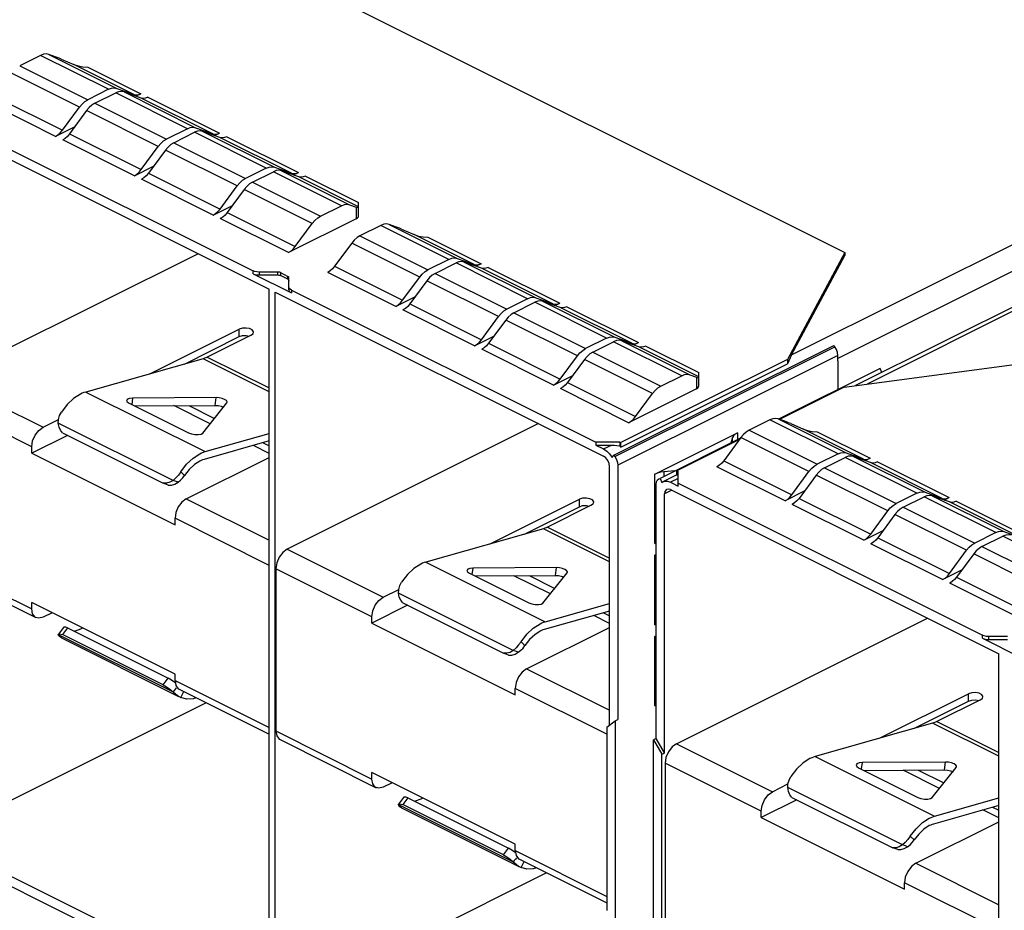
# Paper-space layout '005_EXP_CORICANT_PE_DRAWING_3_3' of a CAD drawing. Header units: millimetres. Extents: x 6 to 413, y 7 to 290.
# Tile 13 of 46: x 157 to 174, y 192 to 208. Entities that reach past the tile are written whole.
import ezdxf

# ---------------------------------------------------------------- set-up
doc = ezdxf.new("R2010")
doc.units = ezdxf.units.MM
doc.header["$LTSCALE"] = 23.1
doc.layers.add('2X6_SFP28_119A00000356A_BL437', color=7, linetype='CONTINUOUS')
doc.layers.add('2X6_SFP28_119A00000356A_BL452', color=7, linetype='CONTINUOUS')

# ---------------------------------------------------------------- blocks, each defined once
blk = doc.blocks.new('2X6_SFP28_119A00000356A_BL437', base_point=(162.4, 209.213))
at = {"layer": '2X6_SFP28_119A00000356A_BL437', "color": 7, "linetype": 'Continuous'}
for p, q in [((137.973, 220.171), (171.347, 203.484)), ((170.4, 201.664), (188, 210.464)), ((188.212, 210.098), (171.222, 201.603)), ((157.056, 206.991), (156.685, 206.806)), ((158.265, 206.387), (157.056, 206.991)), ((157.203, 207.008), (158.412, 206.403)), ((157.318, 206.966), (157.203, 207.008)), ((156.685, 206.806), (157.895, 206.201)), ((157.424, 206.924), (157.65, 206.827)), ((158.715, 206.295), (157.65, 206.827)), ((157.748, 206.071), (156.539, 206.676)), ((157.894, 206.78), (158.837, 206.308)), ((158.265, 206.387), (157.895, 206.201)), ((158.022, 206.138), (158.393, 206.323)), ((159.665, 205.687), (158.393, 206.323)), ((158.412, 206.403), (158.715, 206.295)), ((158.539, 206.34), (159.812, 205.703)), ((158.843, 206.231), (158.539, 206.34)), ((158.837, 206.308), (158.749, 206.264)), ((157.323, 205.551), (156.114, 206.156)), ((156.235, 206.264), (157.444, 205.659)), ((157.843, 206.169), (157.895, 206.201)), ((158.022, 206.138), (159.295, 205.501)), ((160.116, 205.595), (158.843, 206.231)), ((158.964, 206.245), (160.237, 205.608)), ((157.444, 205.659), (157.748, 206.071)), ((157.875, 206.008), (157.572, 205.595)), ((157.921, 206.061), (157.875, 206.008)), ((159.148, 205.371), (157.875, 206.008)), ((155.18, 205.803), (161.12, 202.834)), ((155.468, 205.842), (160.832, 203.16)), ((157.665, 205.723), (157.323, 205.551)), ((157.572, 205.595), (158.845, 204.959)), ((159.665, 205.687), (159.295, 205.501)), ((159.422, 205.437), (159.793, 205.623)), ((161.065, 204.986), (159.793, 205.623)), ((159.812, 205.703), (160.116, 205.595)), ((159.939, 205.64), (161.212, 205.003)), ((160.243, 205.531), (159.939, 205.64)), ((160.149, 205.564), (160.237, 205.608)), ((158.723, 204.851), (157.45, 205.488)), ((159.243, 205.469), (159.295, 205.501)), ((159.422, 205.437), (160.695, 204.801)), ((161.516, 204.895), (160.243, 205.531)), ((160.364, 205.545), (161.637, 204.908)), ((158.845, 204.959), (159.148, 205.371)), ((159.276, 205.308), (158.972, 204.895)), ((159.321, 205.361), (159.276, 205.308)), ((160.548, 204.671), (159.276, 205.308)), ((158.723, 204.851), (159.065, 205.023)), ((158.972, 204.895), (160.245, 204.259)), ((161.065, 204.986), (160.695, 204.801)), ((160.822, 204.737), (161.193, 204.923)), ((162.402, 204.318), (161.193, 204.923)), ((161.212, 205.003), (161.516, 204.895)), ((161.339, 204.94), (162.548, 204.335)), ((161.643, 204.831), (161.339, 204.94)), ((161.549, 204.864), (161.637, 204.908)), ((160.123, 204.151), (158.85, 204.788)), ((160.643, 204.769), (160.695, 204.801)), ((160.822, 204.737), (162.031, 204.133)), ((162.708, 204.298), (161.643, 204.831)), ((161.765, 204.845), (162.708, 204.373)), ((160.245, 204.259), (160.548, 204.671)), ((160.676, 204.608), (160.372, 204.195)), ((160.721, 204.661), (160.676, 204.608)), ((161.885, 204.003), (160.676, 204.608)), ((162.708, 204.138), (162.708, 204.373)), ((160.123, 204.151), (160.466, 204.323)), ((160.372, 204.195), (161.581, 203.591)), ((162.031, 204.133), (162.402, 204.318)), ((162.548, 204.335), (162.664, 204.294)), ((162.664, 204.294), (162.664, 204.085)), ((161.459, 203.483), (160.25, 204.088)), ((162.664, 204.085), (161.459, 203.483)), ((161.581, 203.591), (161.885, 204.003)), ((163.102, 203.968), (162.731, 203.783)), ((164.311, 203.364), (163.102, 203.968)), ((163.248, 203.985), (164.458, 203.38)), ((163.364, 203.944), (163.248, 203.985)), ((163.47, 203.901), (163.696, 203.804)), ((162.585, 203.653), (162.281, 203.241)), ((163.794, 203.049), (162.585, 203.653)), ((162.731, 203.783), (163.94, 203.178)), ((164.761, 203.272), (163.696, 203.804)), ((163.939, 203.757), (164.883, 203.286)), ((171.347, 203.484), (170.33, 201.586)), ((171.347, 203.484), (171.347, 203.431)), ((159.856, 203.465), (155.393, 201.234)), ((164.311, 203.364), (163.94, 203.178)), ((164.068, 203.115), (164.438, 203.3)), ((165.711, 202.664), (164.438, 203.3)), ((164.458, 203.38), (164.761, 203.272)), ((164.585, 203.317), (165.858, 202.68)), ((164.889, 203.208), (164.585, 203.317)), ((170.4, 201.664), (171.347, 203.431)), ((160.832, 203.107), (160.832, 203.16)), ((160.938, 203.138), (160.938, 203.086)), ((161.275, 203.138), (160.938, 203.138)), ((161.275, 203.086), (161.275, 203.138)), ((161.318, 203.13), (161.318, 203.077)), ((161.318, 203.13), (161.452, 203.062)), ((163.369, 202.528), (162.159, 203.133)), ((162.281, 203.241), (163.49, 202.636)), ((163.889, 203.146), (163.94, 203.178)), ((164.883, 203.286), (164.795, 203.242)), ((166.161, 202.572), (164.889, 203.208)), ((165.01, 203.222), (166.283, 202.586)), ((160.832, 203.107), (161.514, 202.767)), ((160.938, 203.086), (161.275, 203.086)), ((161.452, 203.009), (161.318, 203.077)), ((161.452, 203.009), (161.452, 203.062)), ((161.47, 202.82), (161.47, 203.041)), ((163.49, 202.636), (163.794, 203.049)), ((163.921, 202.985), (163.618, 202.573)), ((163.967, 203.039), (163.921, 202.985)), ((165.194, 202.349), (163.921, 202.985)), ((164.068, 203.115), (165.34, 202.478)), ((161.12, 190.103), (161.12, 202.834)), ((161.226, 190.05), (161.226, 202.781)), ((161.226, 202.781), (167.06, 199.864)), ((161.514, 202.819), (161.514, 202.767)), ((161.514, 202.819), (166.922, 200.115)), ((163.711, 202.7), (163.369, 202.528)), ((165.711, 202.664), (165.34, 202.478)), ((165.468, 202.415), (165.838, 202.6)), ((167.111, 201.964), (165.838, 202.6)), ((165.858, 202.68), (166.161, 202.572)), ((165.985, 202.617), (167.258, 201.98)), ((166.289, 202.508), (165.985, 202.617)), ((164.769, 201.828), (163.496, 202.465)), ((163.618, 202.573), (164.89, 201.936)), ((165.289, 202.446), (165.34, 202.478)), ((166.195, 202.542), (166.283, 202.586)), ((167.561, 201.872), (166.289, 202.508)), ((166.41, 202.522), (167.683, 201.886)), ((164.89, 201.936), (165.194, 202.349)), ((165.321, 202.285), (165.018, 201.873)), ((165.367, 202.339), (165.321, 202.285)), ((166.594, 201.648), (165.321, 202.285)), ((165.468, 202.415), (166.74, 201.778)), ((159, 201.33), (160.584, 202.122)), ((160.584, 201.99), (160.584, 202.122)), ((159.611, 201.503), (160.584, 201.99)), ((160.796, 202.016), (160.019, 201.627)), ((164.769, 201.828), (165.111, 202)), ((167.111, 201.964), (166.74, 201.778)), ((166.868, 201.715), (167.239, 201.9)), ((168.448, 201.295), (167.239, 201.9)), ((167.258, 201.98), (167.561, 201.872)), ((167.385, 201.917), (168.594, 201.312)), ((167.689, 201.808), (167.385, 201.917)), ((166.169, 201.128), (164.896, 201.765)), ((165.018, 201.873), (166.29, 201.236)), ((166.689, 201.746), (166.74, 201.778)), ((167.243, 199.881), (171.15, 201.835)), ((167.26, 199.858), (171.167, 201.811)), ((167.595, 201.842), (167.683, 201.886)), ((168.754, 201.275), (167.689, 201.808)), ((167.81, 201.822), (168.754, 201.35)), ((171.167, 201.811), (171.15, 201.835)), ((159.945, 201.598), (157.858, 201.005)), ((161.12, 201.011), (159.945, 201.598)), ((160.019, 201.627), (161.12, 201.077)), ((166.29, 201.236), (166.594, 201.648)), ((166.721, 201.585), (166.418, 201.173)), ((166.767, 201.638), (166.721, 201.585)), ((167.931, 200.98), (166.721, 201.585)), ((166.868, 201.715), (168.077, 201.11)), ((171.222, 201.655), (167.315, 199.702)), ((170.33, 201.586), (167.367, 200.105)), ((170.33, 201.586), (170.33, 201.506)), ((171.222, 201.56), (171.222, 201.655)), ((171.222, 201.56), (171.222, 201.052)), ((167.367, 200.024), (170.33, 201.506)), ((155.393, 201.234), (157.1, 200.38)), ((166.169, 201.128), (166.511, 201.3)), ((168.077, 201.11), (168.448, 201.295)), ((168.594, 201.312), (168.71, 201.271)), ((168.71, 201.271), (168.71, 201.063)), ((168.754, 201.116), (168.754, 201.35)), ((167.505, 200.46), (166.296, 201.065)), ((166.418, 201.173), (167.627, 200.568)), ((168.71, 201.063), (167.505, 200.46)), ((156.899, 200.033), (155.191, 200.887)), ((157.858, 201.005), (159.98, 199.945)), ((158.692, 200.899), (158.677, 200.783)), ((160.177, 200.907), (158.692, 200.899)), ((160.158, 200.767), (160.177, 200.907)), ((167.627, 200.568), (167.931, 200.98)), ((158.63, 200.807), (159.685, 200.279)), ((158.724, 200.759), (160.158, 200.767)), ((160.068, 200.44), (159.422, 200.763)), ((159.69, 200.765), (160.146, 200.537)), ((159.937, 200.276), (160.366, 200.812)), ((160.366, 200.812), (160.372, 200.825)), ((157.1, 200.38), (157.375, 200.517)), ((159.41, 199.433), (157.371, 200.453)), ((165.902, 200.443), (161.438, 198.211)), ((157.533, 200.235), (156.899, 199.919)), ((157.446, 200.279), (159.236, 199.384)), ((159.98, 199.945), (161.12, 200.269)), ((167.971, 199.545), (169.437, 200.278)), ((169.353, 200.198), (169.319, 200.1)), ((169.353, 200.117), (169.353, 200.198)), ((169.437, 200.278), (169.437, 200.159)), ((156.899, 199.919), (156.899, 200.033)), ((161.12, 200.135), (159.961, 199.805)), ((161.12, 199.914), (160.839, 200.055)), ((161.012, 200.104), (161.12, 200.05)), ((166.922, 200.115), (166.922, 200.063)), ((167.346, 200.115), (166.922, 200.115)), ((166.922, 200.063), (167.061, 199.993)), ((166.922, 200.063), (167.198, 200.063)), ((167.06, 199.994), (167.198, 200.063)), ((167.346, 200.115), (167.346, 200.046)), ((167.346, 200.115), (167.367, 200.105)), ((167.367, 200.024), (167.367, 200.105)), ((156.899, 199.919), (159.445, 198.646)), ((159.646, 199.107), (161.12, 199.844)), ((167.211, 199.841), (167.243, 199.881)), ((167.243, 199.881), (167.26, 199.858)), ((167.166, 195.084), (167.166, 199.681)), ((167.315, 199.702), (167.315, 195.181)), ((159.616, 199.522), (159.548, 199.589)), ((167.971, 198.311), (167.971, 199.545)), ((168.327, 199.604), (168.131, 199.587)), ((168.131, 199.587), (168.131, 199.506)), ((159.325, 199.352), (159.236, 199.384)), ((159.646, 199.107), (161.12, 198.37)), ((165.045, 198.307), (166.63, 199.099)), ((166.63, 198.967), (166.63, 199.099)), ((165.657, 198.48), (166.63, 198.967)), ((166.842, 198.993), (166.065, 198.604)), ((159.445, 198.646), (159.445, 198.76)), ((161.12, 197.922), (159.445, 198.76)), ((165.991, 198.575), (163.904, 197.983)), ((167.166, 197.988), (165.991, 198.575)), ((166.065, 198.604), (167.166, 198.054)), ((167.971, 198.311), (167.993, 198.32)), ((161.438, 198.211), (163.146, 197.357)), ((167.971, 198.103), (167.993, 198.114)), ((167.993, 198.112), (167.971, 198.103)), ((167.971, 196.869), (167.971, 198.103)), ((155.191, 198.002), (156.899, 197.148)), ((163.904, 197.983), (166.025, 196.922)), ((164.738, 197.876), (164.722, 197.76)), ((166.222, 197.884), (164.738, 197.876)), ((166.204, 197.744), (166.222, 197.884)), ((155.265, 197.848), (156.973, 196.994)), ((161.237, 197.864), (161.237, 194.979)), ((162.945, 197.01), (161.237, 197.864)), ((164.676, 197.784), (165.731, 197.256)), ((164.77, 197.737), (166.204, 197.744)), ((166.114, 197.417), (165.467, 197.74)), ((165.736, 197.742), (166.191, 197.514)), ((165.982, 197.253), (166.412, 197.789)), ((166.412, 197.789), (166.417, 197.802)), ((163.146, 197.357), (163.421, 197.494)), ((165.456, 196.41), (163.417, 197.43)), ((156.899, 197.148), (156.899, 197.262)), ((159.445, 195.99), (156.899, 197.262)), ((163.578, 197.213), (162.945, 196.896)), ((163.491, 197.256), (165.282, 196.361)), ((166.025, 196.922), (167.166, 197.246)), ((157.26, 197.082), (157.1, 197.002)), ((162.945, 196.896), (162.945, 197.01)), ((167.166, 197.112), (166.007, 196.783)), ((167.166, 196.891), (166.884, 197.032)), ((167.057, 197.081), (167.166, 197.027)), ((157.461, 196.819), (157.373, 196.699)), ((162.945, 196.896), (165.49, 195.623)), ((165.691, 196.084), (167.166, 196.821)), ((167.971, 196.869), (167.993, 196.878)), ((157.371, 196.694), (157.373, 196.699)), ((157.371, 196.694), (159.41, 195.674)), ((157.534, 196.814), (157.446, 196.694)), ((159.236, 195.799), (157.446, 196.694)), ((157.534, 196.814), (159.325, 195.918)), ((167.971, 196.661), (167.993, 196.672)), ((167.993, 196.67), (167.971, 196.661)), ((167.971, 195.426), (167.971, 196.661)), ((157.426, 196.635), (159.51, 195.593)), ((165.662, 196.499), (165.593, 196.566)), ((165.37, 196.329), (165.282, 196.361)), ((159.445, 195.875), (159.445, 195.99)), ((165.691, 196.084), (167.166, 195.347)), ((159.236, 195.799), (159.325, 195.918)), ((159.445, 195.875), (161.12, 195.038)), ((159.519, 195.721), (161.12, 194.921)), ((159.548, 195.574), (159.601, 195.68)), ((165.49, 195.623), (165.49, 195.737)), ((167.117, 194.924), (165.49, 195.737)), ((159.998, 195.482), (155.18, 193.073)), ((159.551, 195.573), (159.548, 195.574)), ((167.971, 195.426), (167.993, 195.436)), ((167.117, 195.049), (167.267, 195.157)), ((167.267, 195.157), (167.315, 195.181)), ((167.267, 195.157), (167.267, 191.533)), ((161.237, 194.979), (162.945, 194.125)), ((167.117, 195.049), (167.117, 191.79)), ((161.311, 194.825), (163.019, 193.971)), ((162.945, 194.125), (162.945, 194.24)), ((165.49, 192.967), (162.945, 194.24)), ((163.305, 194.059), (163.146, 193.979)), ((163.417, 193.671), (163.419, 193.676)), ((163.417, 193.671), (165.456, 192.652)), ((163.507, 193.796), (163.419, 193.676)), ((163.58, 193.791), (163.491, 193.671)), ((165.282, 192.776), (163.491, 193.671)), ((163.58, 193.791), (165.37, 192.896)), ((163.472, 193.612), (165.556, 192.57)), ((155.18, 193.073), (161.12, 190.103)), ((165.282, 192.776), (165.37, 192.896)), ((165.49, 192.852), (165.49, 192.967)), ((165.49, 192.852), (167.117, 192.039)), ((155.468, 192.746), (160.832, 190.064)), ((165.564, 192.699), (167.117, 191.922)), ((165.593, 192.551), (165.647, 192.657)), ((161.226, 190.05), (166.039, 192.456)), ((165.597, 192.55), (165.593, 192.551))]:
    blk.add_line(p, q, dxfattribs=at)
for points in [[(157.203, 207.008), (157.157, 207.016), (157.108, 207.01), (157.056, 206.991)], [(157.424, 206.924), (157.386, 206.94), (157.35, 206.955), (157.318, 206.966)], [(157.65, 206.827), (157.724, 206.802), (157.806, 206.786), (157.894, 206.78)], [(158.265, 206.387), (158.317, 206.406), (158.366, 206.412), (158.412, 206.403)], [(158.539, 206.34), (158.494, 206.348), (158.444, 206.342), (158.393, 206.323)], [(158.715, 206.295), (158.753, 206.288), (158.794, 206.292), (158.837, 206.308)], [(157.748, 206.071), (157.793, 206.125), (157.843, 206.169)], [(158.022, 206.138), (157.97, 206.105), (157.921, 206.061)], [(158.964, 206.245), (158.922, 206.229), (158.88, 206.224), (158.843, 206.231)], [(157.323, 205.551), (157.366, 205.578), (157.407, 205.615), (157.444, 205.659)], [(157.572, 205.595), (157.534, 205.551), (157.493, 205.514), (157.45, 205.488)], [(159.665, 205.687), (159.717, 205.706), (159.767, 205.712), (159.812, 205.703)], [(159.939, 205.64), (159.894, 205.648), (159.844, 205.642), (159.793, 205.623)], [(160.116, 205.595), (160.153, 205.588), (160.194, 205.592), (160.237, 205.608)], [(159.148, 205.371), (159.194, 205.425), (159.243, 205.469)], [(159.422, 205.437), (159.37, 205.405), (159.321, 205.361)], [(160.364, 205.545), (160.322, 205.529), (160.28, 205.524), (160.243, 205.531)], [(158.723, 204.851), (158.766, 204.878), (158.807, 204.915), (158.845, 204.959)], [(158.972, 204.895), (158.934, 204.851), (158.893, 204.814), (158.85, 204.788)], [(161.065, 204.986), (161.117, 205.006), (161.167, 205.011), (161.212, 205.003)], [(161.339, 204.94), (161.294, 204.948), (161.244, 204.942), (161.193, 204.923)], [(161.516, 204.895), (161.553, 204.888), (161.594, 204.892), (161.637, 204.908)], [(160.548, 204.671), (160.594, 204.725), (160.643, 204.769)], [(160.822, 204.737), (160.77, 204.705), (160.721, 204.661)], [(161.765, 204.845), (161.722, 204.829), (161.681, 204.824), (161.643, 204.831)], [(162.402, 204.318), (162.454, 204.338), (162.503, 204.343), (162.548, 204.335)], [(160.123, 204.151), (160.166, 204.178), (160.207, 204.214), (160.245, 204.259)], [(160.372, 204.195), (160.334, 204.151), (160.293, 204.114), (160.25, 204.088)], [(161.885, 204.003), (161.93, 204.057), (161.98, 204.101), (162.031, 204.133)], [(162.664, 204.085), (162.688, 204.101), (162.703, 204.119), (162.708, 204.138)], [(163.248, 203.985), (163.203, 203.993), (163.154, 203.988), (163.102, 203.968)], [(163.47, 203.901), (163.432, 203.917), (163.396, 203.932), (163.364, 203.944)], [(162.731, 203.783), (162.68, 203.751), (162.63, 203.707), (162.585, 203.653)], [(163.696, 203.804), (163.77, 203.779), (163.852, 203.763), (163.939, 203.757)], [(161.459, 203.483), (161.502, 203.51), (161.543, 203.546), (161.581, 203.591)], [(164.311, 203.364), (164.363, 203.383), (164.412, 203.389), (164.458, 203.38)], [(164.585, 203.317), (164.539, 203.325), (164.49, 203.319), (164.438, 203.3)], [(160.938, 203.138), (160.899, 203.141), (160.863, 203.148), (160.832, 203.16)], [(161.318, 203.13), (161.305, 203.134), (161.291, 203.137), (161.275, 203.138)], [(162.281, 203.241), (162.243, 203.196), (162.202, 203.16), (162.159, 203.133)], [(163.794, 203.049), (163.839, 203.102), (163.889, 203.146)], [(164.761, 203.272), (164.799, 203.265), (164.84, 203.27), (164.883, 203.286)], [(165.01, 203.222), (164.967, 203.206), (164.926, 203.201), (164.889, 203.208)], [(160.832, 203.107), (160.863, 203.096), (160.899, 203.088), (160.938, 203.086)], [(161.275, 203.086), (161.291, 203.084), (161.305, 203.081), (161.318, 203.077)], [(161.47, 203.041), (161.468, 203.049), (161.462, 203.056), (161.452, 203.062)], [(161.452, 203.009), (161.462, 203.003), (161.468, 202.996), (161.47, 202.988)], [(164.068, 203.115), (164.016, 203.082), (163.967, 203.039)], [(161.514, 202.819), (161.49, 202.835), (161.475, 202.853), (161.47, 202.872)], [(161.47, 202.82), (161.475, 202.8), (161.49, 202.782), (161.514, 202.767)], [(163.369, 202.528), (163.411, 202.555), (163.453, 202.592), (163.49, 202.636)], [(165.711, 202.664), (165.763, 202.683), (165.812, 202.689), (165.858, 202.68)], [(165.985, 202.617), (165.94, 202.625), (165.89, 202.619), (165.838, 202.6)], [(163.618, 202.573), (163.58, 202.528), (163.539, 202.492), (163.496, 202.465)], [(165.194, 202.349), (165.239, 202.402), (165.289, 202.446)], [(166.161, 202.572), (166.199, 202.565), (166.24, 202.569), (166.283, 202.586)], [(166.41, 202.522), (166.367, 202.506), (166.326, 202.501), (166.289, 202.508)], [(165.468, 202.415), (165.416, 202.382), (165.367, 202.339)], [(160.84, 202.069), (160.839, 202.078), (160.817, 202.109), (160.77, 202.132), (160.708, 202.143), (160.642, 202.14), (160.584, 202.122)], [(160.796, 202.016), (160.832, 202.045), (160.84, 202.069)], [(160.584, 201.99), (160.642, 202.008), (160.708, 202.011), (160.766, 202.001)], [(164.769, 201.828), (164.812, 201.855), (164.853, 201.892), (164.89, 201.936)], [(167.111, 201.964), (167.163, 201.983), (167.212, 201.989), (167.258, 201.98)], [(167.385, 201.917), (167.34, 201.925), (167.29, 201.919), (167.239, 201.9)], [(165.018, 201.873), (164.98, 201.828), (164.939, 201.792), (164.896, 201.765)], [(166.594, 201.648), (166.639, 201.702), (166.689, 201.746)], [(167.561, 201.872), (167.599, 201.865), (167.64, 201.869), (167.683, 201.886)], [(167.81, 201.822), (167.767, 201.806), (167.726, 201.801), (167.689, 201.808)], [(171.222, 201.655), (171.215, 201.708), (171.197, 201.762), (171.167, 201.811)], [(160.019, 201.627), (159.994, 201.616), (159.97, 201.606), (159.945, 201.598)], [(166.868, 201.715), (166.816, 201.682), (166.767, 201.638)], [(170.4, 201.664), (170.375, 201.614), (170.352, 201.561), (170.33, 201.506)], [(166.169, 201.128), (166.212, 201.155), (166.253, 201.192), (166.29, 201.236)], [(168.448, 201.295), (168.499, 201.315), (168.549, 201.32), (168.594, 201.312)], [(166.418, 201.173), (166.38, 201.128), (166.339, 201.092), (166.296, 201.065)], [(167.931, 200.98), (167.976, 201.034), (168.025, 201.078), (168.077, 201.11)], [(168.71, 201.063), (168.734, 201.078), (168.749, 201.096), (168.754, 201.116)], [(157.766, 200.969), (157.644, 200.891), (157.529, 200.783), (157.426, 200.649)], [(157.858, 201.005), (157.828, 200.996), (157.797, 200.983), (157.766, 200.969)], [(158.692, 200.899), (158.637, 200.893), (158.6, 200.878), (158.585, 200.857)], [(158.585, 200.857), (158.596, 200.831), (158.63, 200.807)], [(160.327, 200.875), (160.282, 200.892), (160.23, 200.903), (160.177, 200.907)], [(160.372, 200.825), (160.372, 200.832), (160.358, 200.854), (160.327, 200.875)], [(160.158, 200.767), (160.211, 200.764), (160.264, 200.753), (160.308, 200.736)], [(157.371, 200.453), (157.375, 200.519), (157.394, 200.586), (157.426, 200.649)], [(167.505, 200.46), (167.548, 200.487), (167.589, 200.523), (167.627, 200.568)], [(156.899, 200.033), (156.915, 200.136), (156.958, 200.237), (157.023, 200.322), (157.1, 200.38)], [(157.446, 200.279), (157.409, 200.325), (157.384, 200.381), (157.371, 200.453)], [(159.685, 200.279), (159.738, 200.26), (159.799, 200.249), (159.859, 200.248), (159.907, 200.258), (159.937, 200.276)], [(169.437, 200.278), (169.398, 200.255), (169.37, 200.228), (169.353, 200.198)], [(167.061, 199.993), (167.116, 199.956), (167.167, 199.904), (167.211, 199.841)], [(167.198, 200.063), (167.248, 200.061), (167.298, 200.055), (167.346, 200.046)], [(167.367, 200.024), (167.36, 200.032), (167.353, 200.039), (167.346, 200.046)], [(159.548, 199.589), (159.65, 199.722), (159.766, 199.83), (159.887, 199.908)], [(159.887, 199.908), (159.918, 199.923), (159.949, 199.935), (159.98, 199.945)], [(159.961, 199.805), (159.936, 199.798), (159.912, 199.788), (159.887, 199.776)], [(167.166, 199.681), (167.158, 199.735), (167.135, 199.788), (167.101, 199.833), (167.06, 199.864)], [(167.26, 199.858), (167.29, 199.808), (167.308, 199.755), (167.315, 199.702)], [(159.887, 199.776), (159.79, 199.714), (159.698, 199.628), (159.616, 199.522)], [(159.548, 199.589), (159.505, 199.53), (159.459, 199.477), (159.41, 199.433)], [(159.499, 199.402), (159.544, 199.436), (159.583, 199.477), (159.616, 199.522)], [(168.131, 199.587), (168.072, 199.579), (168.018, 199.564), (167.971, 199.545)], [(159.41, 199.433), (159.353, 199.4), (159.295, 199.383), (159.236, 199.384)], [(159.325, 199.352), (159.383, 199.351), (159.441, 199.368), (159.499, 199.402)], [(159.465, 199.414), (159.447, 199.421), (159.429, 199.427), (159.41, 199.433)], [(159.499, 199.402), (159.487, 199.406), (159.476, 199.41), (159.465, 199.414)], [(159.646, 199.107), (159.568, 199.049), (159.504, 198.964), (159.46, 198.863), (159.445, 198.76)], [(166.886, 199.046), (166.885, 199.055), (166.862, 199.086), (166.816, 199.109), (166.754, 199.12), (166.687, 199.117), (166.63, 199.099)], [(166.63, 198.967), (166.687, 198.985), (166.754, 198.988), (166.812, 198.978)], [(166.842, 198.993), (166.878, 199.022), (166.886, 199.046)], [(166.065, 198.604), (166.04, 198.593), (166.016, 198.583), (165.991, 198.575)], [(161.438, 198.211), (161.361, 198.153), (161.296, 198.068), (161.253, 197.967), (161.237, 197.864)], [(163.812, 197.946), (163.69, 197.868), (163.575, 197.76), (163.472, 197.627)], [(163.904, 197.983), (163.873, 197.973), (163.843, 197.961), (163.812, 197.946)], [(164.738, 197.876), (164.683, 197.87), (164.646, 197.855), (164.631, 197.834)], [(166.373, 197.852), (166.328, 197.869), (166.276, 197.88), (166.222, 197.884)], [(164.631, 197.834), (164.641, 197.808), (164.676, 197.784)], [(166.204, 197.744), (166.257, 197.741), (166.309, 197.73), (166.354, 197.713)], [(166.417, 197.802), (166.417, 197.809), (166.404, 197.831), (166.373, 197.852)], [(163.417, 197.43), (163.421, 197.496), (163.439, 197.563), (163.472, 197.627)], [(162.945, 197.01), (162.96, 197.113), (163.004, 197.214), (163.068, 197.299), (163.146, 197.357)], [(163.491, 197.256), (163.455, 197.302), (163.43, 197.359), (163.417, 197.43)], [(165.731, 197.256), (165.784, 197.237), (165.845, 197.226), (165.904, 197.226), (165.953, 197.235), (165.982, 197.253)], [(156.973, 196.994), (156.958, 197.003), (156.915, 197.061), (156.899, 197.148)], [(157.1, 197.002), (157.023, 196.983), (156.973, 196.994)], [(157.534, 196.814), (157.506, 196.823), (157.483, 196.826), (157.467, 196.823), (157.461, 196.819)], [(165.593, 196.566), (165.696, 196.699), (165.811, 196.807), (165.933, 196.886)], [(165.933, 196.886), (165.964, 196.9), (165.995, 196.912), (166.025, 196.922)], [(157.426, 196.635), (157.394, 196.656), (157.375, 196.676), (157.371, 196.694)], [(157.373, 196.699), (157.379, 196.704), (157.395, 196.706), (157.418, 196.703), (157.446, 196.694)], [(157.766, 196.787), (157.669, 196.752), (157.659, 196.751)], [(157.806, 196.809), (157.791, 196.8), (157.766, 196.787)], [(165.933, 196.754), (165.836, 196.691), (165.744, 196.605), (165.662, 196.499)], [(166.007, 196.783), (165.982, 196.775), (165.958, 196.765), (165.933, 196.754)], [(165.593, 196.566), (165.551, 196.508), (165.505, 196.455), (165.456, 196.41)], [(165.545, 196.379), (165.59, 196.413), (165.629, 196.454), (165.662, 196.499)], [(165.456, 196.41), (165.399, 196.377), (165.341, 196.36), (165.282, 196.361)], [(165.37, 196.329), (165.429, 196.328), (165.487, 196.345), (165.545, 196.379)], [(165.511, 196.391), (165.493, 196.398), (165.474, 196.404), (165.456, 196.41)], [(165.545, 196.379), (165.533, 196.383), (165.522, 196.387), (165.511, 196.391)], [(165.691, 196.084), (165.614, 196.026), (165.549, 195.941), (165.506, 195.84), (165.49, 195.737)], [(159.236, 195.799), (159.293, 195.763), (159.353, 195.72), (159.41, 195.674)], [(159.453, 195.831), (159.441, 195.84), (159.382, 195.882), (159.325, 195.918)], [(159.445, 195.875), (159.46, 195.788), (159.504, 195.731), (159.518, 195.722)], [(159.465, 195.747), (159.447, 195.723), (159.429, 195.699), (159.41, 195.674)], [(159.41, 195.674), (159.459, 195.634), (159.505, 195.6), (159.548, 195.574)], [(159.821, 195.57), (159.766, 195.55), (159.65, 195.544), (159.551, 195.573)], [(161.237, 194.979), (161.253, 194.892), (161.296, 194.834), (161.311, 194.825)], [(163.019, 193.972), (163.004, 193.981), (162.96, 194.038), (162.945, 194.125)], [(163.146, 193.979), (163.068, 193.96), (163.019, 193.972)], [(163.472, 193.612), (163.439, 193.633), (163.421, 193.653), (163.417, 193.671)], [(163.419, 193.676), (163.425, 193.681), (163.441, 193.683), (163.464, 193.68), (163.491, 193.671)], [(163.58, 193.791), (163.552, 193.8), (163.529, 193.803), (163.513, 193.8), (163.507, 193.796)], [(163.812, 193.764), (163.715, 193.729), (163.705, 193.728)], [(163.852, 193.786), (163.836, 193.777), (163.812, 193.764)], [(165.498, 192.808), (165.487, 192.817), (165.428, 192.859), (165.37, 192.896)], [(165.49, 192.852), (165.506, 192.765), (165.549, 192.708), (165.564, 192.699)], [(165.282, 192.776), (165.339, 192.74), (165.398, 192.697), (165.456, 192.652)], [(165.511, 192.724), (165.493, 192.7), (165.474, 192.676), (165.456, 192.652)], [(165.456, 192.652), (165.505, 192.611), (165.551, 192.577), (165.593, 192.551)], [(165.867, 192.547), (165.811, 192.527), (165.696, 192.521), (165.597, 192.55)]]:
    blk.add_lwpolyline(points, dxfattribs=at)
for centre in [(162.558, 204.347), (168.604, 201.324)]:
    blk.add_ellipse(centre, major_axis=(0.15, -0.065), ratio=0.060112, start_param=-0.759518, end_param=0.025881, dxfattribs=at)
blk = doc.blocks.new('2X6_SFP28_119A00000356A_BL452', base_point=(199.545, 190.641))
at = {"layer": '2X6_SFP28_119A00000356A_BL452', "color": 7, "linetype": 'Continuous'}
for p, q in [((189.054, 209.878), (171.534, 201.119)), ((189.188, 209.87), (171.741, 201.146)), ((171.335, 201.092), (175.118, 201.599)), ((171.972, 201.424), (170.167, 200.521)), ((171.972, 201.424), (171.955, 201.417)), ((172.004, 201.352), (171.972, 201.424)), ((171.335, 201.092), (170.188, 200.518)), ((170.017, 200.51), (169.647, 200.325)), ((171.227, 199.906), (170.017, 200.51)), ((170.164, 200.527), (171.373, 199.923)), ((170.28, 200.486), (170.164, 200.527)), ((169.647, 200.325), (170.856, 199.721)), ((170.386, 200.443), (170.612, 200.347)), ((171.677, 199.814), (170.612, 200.347)), ((169.492, 200.184), (168.065, 199.47)), ((169.476, 200.162), (168.364, 199.606)), ((169.5, 200.195), (169.197, 199.783)), ((170.709, 199.591), (169.5, 200.195)), ((170.855, 200.3), (171.798, 199.828)), ((171.227, 199.906), (170.856, 199.721)), ((170.983, 199.657), (171.354, 199.842)), ((172.627, 199.206), (171.354, 199.842)), ((171.373, 199.923), (171.677, 199.814)), ((171.5, 199.859), (172.773, 199.223)), ((171.804, 199.75), (171.5, 199.859)), ((171.798, 199.828), (171.71, 199.784)), ((170.284, 199.071), (169.075, 199.675)), ((169.197, 199.783), (170.406, 199.178)), ((170.804, 199.688), (170.856, 199.721)), ((170.983, 199.657), (172.256, 199.021)), ((173.077, 199.114), (171.804, 199.75)), ((171.926, 199.764), (173.198, 199.128)), ((168.04, 199.461), (168.048, 199.464)), ((168.048, 199.464), (168.065, 199.47)), ((168.065, 199.47), (168.097, 199.398)), ((168.361, 199.532), (168.114, 199.408)), ((168.385, 199.468), (168.248, 199.4)), ((168.364, 199.526), (168.364, 199.606)), ((168.364, 199.606), (168.385, 199.596)), ((168.385, 199.331), (168.385, 199.596)), ((170.406, 199.178), (170.709, 199.591)), ((170.837, 199.527), (170.533, 199.115)), ((170.882, 199.581), (170.837, 199.527)), ((172.11, 198.891), (170.837, 199.527)), ((167.993, 194.845), (167.993, 199.363)), ((168.097, 199.398), (168.114, 199.408)), ((168.248, 199.4), (168.385, 199.331)), ((168.248, 199.27), (174.081, 196.353)), ((168.385, 199.384), (173.793, 196.68)), ((168.272, 199.258), (168.142, 199.193)), ((168.142, 194.589), (168.142, 199.193)), ((170.627, 199.242), (170.284, 199.071)), ((170.533, 199.115), (171.806, 198.478)), ((172.627, 199.206), (172.256, 199.021)), ((172.383, 198.957), (172.754, 199.142)), ((174.027, 198.506), (172.754, 199.142)), ((172.773, 199.223), (173.077, 199.114)), ((172.9, 199.159), (174.173, 198.523)), ((173.204, 199.05), (172.9, 199.159)), ((173.11, 199.084), (173.198, 199.128)), ((171.684, 198.371), (170.411, 199.007)), ((172.204, 198.988), (172.256, 199.021)), ((172.383, 198.957), (173.656, 198.32)), ((174.477, 198.414), (173.204, 199.05)), ((173.326, 199.064), (174.599, 198.428)), ((171.806, 198.478), (172.11, 198.891)), ((172.237, 198.827), (171.933, 198.415)), ((172.282, 198.881), (172.237, 198.827)), ((173.51, 198.191), (172.237, 198.827)), ((171.684, 198.371), (172.027, 198.542)), ((171.933, 198.415), (173.206, 197.778)), ((174.027, 198.506), (173.656, 198.32)), ((173.783, 198.257), (174.154, 198.442)), ((175.363, 197.838), (174.154, 198.442)), ((174.173, 198.523), (174.477, 198.414)), ((173.084, 197.671), (171.811, 198.307)), ((173.604, 198.288), (173.656, 198.32)), ((173.783, 198.257), (174.992, 197.652)), ((173.206, 197.778), (173.51, 198.191)), ((173.637, 198.127), (173.333, 197.715)), ((173.682, 198.181), (173.637, 198.127)), ((174.846, 197.523), (173.637, 198.127)), ((173.084, 197.671), (173.427, 197.842)), ((173.333, 197.715), (174.542, 197.11)), ((174.421, 197.002), (173.211, 197.607)), ((168.354, 194.753), (172.818, 196.985)), ((173.793, 196.627), (173.793, 196.68)), ((173.899, 196.658), (173.899, 196.605)), ((174.237, 196.658), (173.899, 196.658)), ((173.793, 196.627), (174.475, 196.286)), ((173.899, 196.605), (174.237, 196.605)), ((174.081, 183.622), (174.081, 196.353)), ((171.961, 194.849), (173.545, 195.641)), ((173.545, 195.509), (173.545, 195.641)), ((172.572, 195.023), (173.545, 195.509)), ((173.757, 195.535), (172.98, 195.147)), ((172.907, 195.118), (170.82, 194.525)), ((174.081, 194.53), (172.907, 195.118)), ((172.98, 195.147), (174.081, 194.596)), ((167.993, 194.845), (167.945, 194.821)), ((167.945, 191.197), (167.945, 194.821)), ((167.945, 194.821), (168.094, 194.564)), ((168.142, 194.589), (167.993, 194.845)), ((168.354, 194.753), (170.061, 193.899)), ((168.094, 194.564), (168.137, 194.586)), ((168.094, 191.306), (168.094, 194.564)), ((168.137, 194.586), (168.142, 194.588)), ((168.153, 194.406), (168.153, 191.521)), ((169.86, 193.552), (168.153, 194.406)), ((170.82, 194.525), (172.941, 193.464)), ((171.653, 194.418), (171.638, 194.303)), ((173.138, 194.426), (171.653, 194.418)), ((173.119, 194.287), (173.138, 194.426)), ((171.591, 194.326), (172.646, 193.798)), ((171.686, 194.279), (173.119, 194.287)), ((173.029, 193.959), (172.383, 194.283)), ((172.651, 194.284), (173.107, 194.056)), ((172.898, 193.796), (173.327, 194.331)), ((173.327, 194.331), (173.333, 194.344)), ((170.061, 193.899), (170.336, 194.037)), ((172.372, 192.952), (170.332, 193.972)), ((170.494, 193.755), (169.86, 193.438)), ((170.407, 193.798), (172.198, 192.903)), ((172.646, 193.798), (172.699, 193.779)), ((172.941, 193.464), (174.081, 193.788)), ((169.86, 193.438), (169.86, 193.552)), ((174.081, 193.654), (172.922, 193.325)), ((174.081, 193.433), (173.8, 193.574)), ((173.973, 193.623), (174.081, 193.569)), ((169.86, 193.438), (172.406, 192.165)), ((172.607, 192.626), (174.081, 193.364)), ((172.578, 193.041), (172.509, 193.108)), ((172.286, 192.871), (172.198, 192.903)), ((172.607, 192.626), (174.081, 191.889)), ((172.406, 192.165), (172.406, 192.28)), ((174.081, 191.442), (172.406, 192.28))]:
    blk.add_line(p, q, dxfattribs=at)
for points in [[(170.164, 200.527), (170.119, 200.535), (170.069, 200.53), (170.017, 200.51)], [(169.647, 200.325), (169.595, 200.293), (169.546, 200.249), (169.5, 200.195)], [(170.386, 200.443), (170.348, 200.459), (170.311, 200.474), (170.28, 200.486)], [(170.612, 200.347), (170.685, 200.321), (170.768, 200.305), (170.855, 200.3)], [(171.227, 199.906), (171.278, 199.925), (171.328, 199.931), (171.373, 199.923)], [(171.5, 199.859), (171.455, 199.867), (171.406, 199.862), (171.354, 199.842)], [(171.677, 199.814), (171.714, 199.807), (171.756, 199.812), (171.798, 199.828)], [(169.197, 199.783), (169.159, 199.739), (169.118, 199.702), (169.075, 199.675)], [(170.709, 199.591), (170.755, 199.644), (170.804, 199.688)], [(170.983, 199.657), (170.932, 199.625), (170.882, 199.581)], [(171.926, 199.764), (171.883, 199.748), (171.842, 199.743), (171.804, 199.75)], [(167.993, 199.363), (168, 199.409), (168.018, 199.444), (168.04, 199.461)], [(168.385, 199.526), (168.378, 199.527), (168.371, 199.526), (168.364, 199.526)], [(168.114, 199.408), (168.142, 199.418), (168.193, 199.418), (168.248, 199.4)], [(168.181, 199.274), (168.173, 199.269), (168.15, 199.239), (168.142, 199.194)], [(168.248, 199.27), (168.207, 199.28), (168.181, 199.274)], [(170.284, 199.071), (170.327, 199.097), (170.368, 199.134), (170.406, 199.178)], [(170.533, 199.115), (170.495, 199.07), (170.454, 199.034), (170.411, 199.007)], [(172.627, 199.206), (172.678, 199.225), (172.728, 199.231), (172.773, 199.223)], [(172.9, 199.159), (172.855, 199.167), (172.806, 199.162), (172.754, 199.142)], [(173.077, 199.114), (173.114, 199.107), (173.156, 199.112), (173.198, 199.128)], [(172.11, 198.891), (172.155, 198.944), (172.204, 198.988)], [(172.383, 198.957), (172.332, 198.925), (172.282, 198.881)], [(173.326, 199.064), (173.283, 199.048), (173.242, 199.043), (173.204, 199.05)], [(171.684, 198.371), (171.727, 198.397), (171.768, 198.434), (171.806, 198.478)], [(171.933, 198.415), (171.895, 198.37), (171.854, 198.334), (171.811, 198.307)], [(174.027, 198.506), (174.078, 198.525), (174.128, 198.531), (174.173, 198.523)], [(174.3, 198.459), (174.255, 198.467), (174.206, 198.462), (174.154, 198.442)], [(173.51, 198.191), (173.555, 198.244), (173.604, 198.288)], [(173.783, 198.257), (173.732, 198.225), (173.682, 198.181)], [(173.084, 197.671), (173.127, 197.697), (173.168, 197.734), (173.206, 197.778)], [(173.333, 197.715), (173.296, 197.67), (173.254, 197.634), (173.211, 197.607)], [(173.899, 196.658), (173.861, 196.66), (173.824, 196.668), (173.793, 196.68)], [(173.793, 196.627), (173.824, 196.615), (173.861, 196.607), (173.899, 196.605)], [(173.801, 195.588), (173.8, 195.597), (173.778, 195.628), (173.731, 195.651), (173.669, 195.663), (173.603, 195.659), (173.545, 195.641)], [(173.545, 195.509), (173.603, 195.527), (173.669, 195.531), (173.727, 195.52)], [(173.757, 195.535), (173.793, 195.564), (173.801, 195.588)], [(172.98, 195.147), (172.956, 195.135), (172.931, 195.125), (172.907, 195.118)], [(168.354, 194.753), (168.276, 194.695), (168.212, 194.61), (168.168, 194.509), (168.153, 194.406)], [(170.727, 194.488), (170.605, 194.41), (170.49, 194.302), (170.388, 194.169)], [(170.82, 194.525), (170.789, 194.515), (170.758, 194.503), (170.727, 194.488)], [(171.653, 194.418), (171.599, 194.412), (171.561, 194.397), (171.546, 194.376)], [(171.546, 194.376), (171.557, 194.35), (171.591, 194.326)], [(173.288, 194.394), (173.244, 194.411), (173.191, 194.422), (173.138, 194.426)], [(173.333, 194.344), (173.333, 194.352), (173.319, 194.374), (173.288, 194.394)], [(173.119, 194.287), (173.173, 194.283), (173.225, 194.272), (173.269, 194.255)], [(170.332, 193.972), (170.336, 194.039), (170.355, 194.106), (170.388, 194.169)], [(169.86, 193.552), (169.876, 193.655), (169.919, 193.756), (169.984, 193.841), (170.061, 193.899)], [(170.407, 193.798), (170.37, 193.844), (170.345, 193.901), (170.332, 193.972)], [(172.699, 193.779), (172.76, 193.769), (172.82, 193.768), (172.869, 193.777), (172.898, 193.796)], [(172.509, 193.108), (172.612, 193.241), (172.727, 193.35), (172.848, 193.428)], [(172.848, 193.428), (172.879, 193.442), (172.91, 193.454), (172.941, 193.464)], [(172.922, 193.325), (172.898, 193.317), (172.873, 193.307), (172.848, 193.296)], [(172.848, 193.296), (172.751, 193.234), (172.66, 193.147), (172.578, 193.041)], [(172.509, 193.108), (172.467, 193.05), (172.42, 192.997), (172.372, 192.952)], [(172.46, 192.921), (172.505, 192.956), (172.544, 192.997), (172.578, 193.041)], [(172.372, 192.952), (172.314, 192.919), (172.256, 192.902), (172.198, 192.903)], [(172.286, 192.871), (172.344, 192.871), (172.402, 192.887), (172.46, 192.921)], [(172.426, 192.934), (172.408, 192.94), (172.39, 192.946), (172.372, 192.952)], [(172.46, 192.921), (172.449, 192.925), (172.437, 192.929), (172.426, 192.934)], [(172.607, 192.626), (172.529, 192.569), (172.465, 192.483), (172.421, 192.382), (172.406, 192.28)]]:
    blk.add_lwpolyline(points, dxfattribs=at)

psp = doc.layouts.new('005_EXP_CORICANT_PE_DRAWING_3_3')

# ---------------------------------------------------------------- block references
at = {"layer": '2X6_SFP28_119A00000356A_BL437'}
psp.add_blockref('2X6_SFP28_119A00000356A_BL437', (162.4, 209.213), dxfattribs=at)
at = {"layer": '2X6_SFP28_119A00000356A_BL452'}
psp.add_blockref('2X6_SFP28_119A00000356A_BL452', (199.545, 190.641), dxfattribs=at)

doc.saveas('drawing.dxf')
